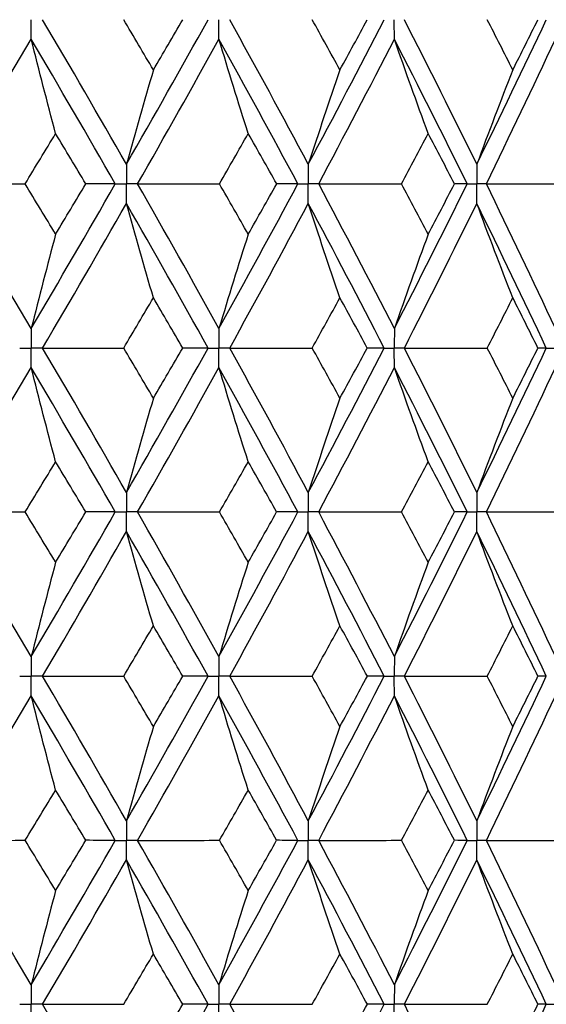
# Paper-space layout '_Right' of a CAD drawing. Header units: millimetres. Extents: x -25 to 310, y -1 to 320.
# Tile 18 of 51: x 8.63 to 13.53, y 21.73 to 30.88. Entities that reach past the tile are written whole.
import ezdxf

# ---------------------------------------------------------------- set-up
doc = ezdxf.new("R2010")
doc.units = ezdxf.units.MM

psp = doc.layouts.new('_Right')

# ---------------------------------------------------------------- linework, layer by layer
at = {"color": 7, "linetype": 'Continuous', "lineweight": 25}
for points, knots in [([(8.7394, 30.6944), (8.7394, 30.7433), (8.7393, 30.7922), (8.7393, 30.8411), (8.7393, 30.8526), (8.7393, 30.8642), (8.7393, 30.8757)], [0, 0, 0, 0, 0.0001466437, 0.0001466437, 0.0001466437, 0.000181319, 0.000181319, 0.000181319, 0.000181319]), ([(10.4844, 30.6944), (10.4843, 30.7433), (10.4843, 30.7922), (10.4843, 30.8411), (10.4843, 30.8526), (10.4843, 30.8642), (10.4843, 30.8757)], [0, 0, 0, 0, 0.0001466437, 0.0001466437, 0.0001466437, 0.000181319, 0.000181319, 0.000181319, 0.000181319]), ([(12.1145, 30.6944), (12.1145, 30.7433), (12.1144, 30.7922), (12.1144, 30.8411), (12.1144, 30.8526), (12.1144, 30.8642), (12.1144, 30.8757)], [0, 0, 0, 0, 0.0001466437, 0.0001466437, 0.0001466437, 0.000181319, 0.000181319, 0.000181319, 0.000181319]), ([(9.6251, 29.5315), (9.625, 29.4825), (9.625, 29.4336), (9.625, 29.3847), (9.625, 29.3731), (9.625, 29.3616), (9.625, 29.35)], [0, 0, 0, 0, 0.0001467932, 0.0001467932, 0.0001467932, 0.0001814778, 0.0001814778, 0.0001814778, 0.0001814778]), ([(11.315, 29.5315), (11.3149, 29.4825), (11.3149, 29.4336), (11.3149, 29.3847), (11.3149, 29.3731), (11.3149, 29.3616), (11.3149, 29.35)], [0, 0, 0, 0, 0.0001467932, 0.0001467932, 0.0001467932, 0.0001814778, 0.0001814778, 0.0001814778, 0.0001814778]), ([(12.8809, 29.5315), (12.8808, 29.4825), (12.8808, 29.4336), (12.8808, 29.3847), (12.8808, 29.3731), (12.8808, 29.3616), (12.8808, 29.35)], [0, 0, 0, 0, 0.0001467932, 0.0001467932, 0.0001467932, 0.0001814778, 0.0001814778, 0.0001814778, 0.0001814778]), ([(9.5211, 29.35), (9.5458, 29.35), (9.5704, 29.35), (9.595, 29.35), (9.605, 29.35), (9.615, 29.35), (9.625, 29.35)], [0, 0, 0, 0, 0.0000851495, 0.0000851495, 0.0000851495, 0.0001198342, 0.0001198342, 0.0001198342, 0.0001198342]), ([(9.6251, 29.1685), (9.625, 29.2175), (9.625, 29.2664), (9.625, 29.3153), (9.625, 29.3269), (9.625, 29.3384), (9.625, 29.35)], [0, 0, 0, 0, 0.0001467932, 0.0001467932, 0.0001467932, 0.0001814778, 0.0001814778, 0.0001814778, 0.0001814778]), ([(9.7287, 29.35), (9.7041, 29.35), (9.6796, 29.35), (9.655, 29.35), (9.645, 29.35), (9.635, 29.35), (9.625, 29.35)], [0, 0, 0, 0, 0.0000851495, 0.0000851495, 0.0000851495, 0.0001198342, 0.0001198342, 0.0001198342, 0.0001198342]), ([(11.2178, 29.35), (11.2408, 29.35), (11.2638, 29.35), (11.2868, 29.35), (11.2962, 29.35), (11.3055, 29.35), (11.3149, 29.35)], [0, 0, 0, 0, 0.0000851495, 0.0000851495, 0.0000851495, 0.0001198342, 0.0001198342, 0.0001198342, 0.0001198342]), ([(11.315, 29.1685), (11.3149, 29.2175), (11.3149, 29.2664), (11.3149, 29.3153), (11.3149, 29.3269), (11.3149, 29.3384), (11.3149, 29.35)], [0, 0, 0, 0, 0.0001467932, 0.0001467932, 0.0001467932, 0.0001814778, 0.0001814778, 0.0001814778, 0.0001814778]), ([(11.4117, 29.35), (11.3888, 29.35), (11.3659, 29.35), (11.3429, 29.35), (11.3336, 29.35), (11.3242, 29.35), (11.3149, 29.35)], [0, 0, 0, 0, 0.0000851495, 0.0000851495, 0.0000851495, 0.0001198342, 0.0001198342, 0.0001198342, 0.0001198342]), ([(12.7916, 29.35), (12.8127, 29.35), (12.8339, 29.35), (12.855, 29.35), (12.8636, 29.35), (12.8722, 29.35), (12.8808, 29.35)], [0, 0, 0, 0, 0.0000851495, 0.0000851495, 0.0000851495, 0.0001198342, 0.0001198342, 0.0001198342, 0.0001198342]), ([(12.8809, 29.1685), (12.8808, 29.2175), (12.8808, 29.2664), (12.8808, 29.3153), (12.8808, 29.3269), (12.8808, 29.3384), (12.8808, 29.35)], [0, 0, 0, 0, 0.0001467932, 0.0001467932, 0.0001467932, 0.0001814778, 0.0001814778, 0.0001814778, 0.0001814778]), ([(12.9697, 29.35), (12.9487, 29.35), (12.9276, 29.35), (12.9065, 29.35), (12.8979, 29.35), (12.8894, 29.35), (12.8808, 29.35)], [0, 0, 0, 0, 0.0000851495, 0.0000851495, 0.0000851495, 0.0001198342, 0.0001198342, 0.0001198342, 0.0001198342]), ([(8.7394, 28.0056), (8.7394, 27.9567), (8.7393, 27.9078), (8.7393, 27.8589), (8.7393, 27.8474), (8.7393, 27.8358), (8.7393, 27.8243)], [0, 0, 0, 0, 0.0001466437, 0.0001466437, 0.0001466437, 0.000181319, 0.000181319, 0.000181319, 0.000181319]), ([(10.4844, 28.0056), (10.4843, 27.9567), (10.4843, 27.9078), (10.4843, 27.8589), (10.4843, 27.8474), (10.4843, 27.8358), (10.4843, 27.8243)], [0, 0, 0, 0, 0.0001466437, 0.0001466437, 0.0001466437, 0.000181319, 0.000181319, 0.000181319, 0.000181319]), ([(12.1145, 28.0056), (12.1145, 27.9567), (12.1144, 27.9078), (12.1144, 27.8589), (12.1144, 27.8474), (12.1144, 27.8358), (12.1144, 27.8243)], [0, 0, 0, 0, 0.0001466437, 0.0001466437, 0.0001466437, 0.000181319, 0.000181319, 0.000181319, 0.000181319]), ([(8.6324, 27.8243), (8.6578, 27.8243), (8.6831, 27.8243), (8.7084, 27.8243), (8.7187, 27.8243), (8.729, 27.8243), (8.7393, 27.8243)], [0, 0, 0, 0, 0.0000852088, 0.0000852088, 0.0000852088, 0.0001198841, 0.0001198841, 0.0001198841, 0.0001198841]), ([(8.7394, 27.643), (8.7394, 27.6919), (8.7393, 27.7407), (8.7393, 27.7896), (8.7393, 27.8012), (8.7393, 27.8127), (8.7393, 27.8243)], [0, 0, 0, 0, 0.000146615, 0.000146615, 0.000146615, 0.0001812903, 0.0001812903, 0.0001812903, 0.0001812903]), ([(8.846, 27.8243), (8.8208, 27.8243), (8.7955, 27.8243), (8.7702, 27.8243), (8.7599, 27.8243), (8.7496, 27.8243), (8.7393, 27.8243)], [0, 0, 0, 0, 0.0000852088, 0.0000852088, 0.0000852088, 0.0001198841, 0.0001198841, 0.0001198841, 0.0001198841]), ([(10.3837, 27.8243), (10.4075, 27.8243), (10.4314, 27.8243), (10.4552, 27.8243), (10.4649, 27.8243), (10.4746, 27.8243), (10.4843, 27.8243)], [0, 0, 0, 0, 0.0000852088, 0.0000852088, 0.0000852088, 0.0001198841, 0.0001198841, 0.0001198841, 0.0001198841]), ([(10.4844, 27.643), (10.4843, 27.6919), (10.4843, 27.7407), (10.4843, 27.7896), (10.4843, 27.8012), (10.4843, 27.8127), (10.4843, 27.8243)], [0, 0, 0, 0, 0.000146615, 0.000146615, 0.000146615, 0.0001812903, 0.0001812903, 0.0001812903, 0.0001812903]), ([(10.5847, 27.8243), (10.561, 27.8243), (10.5372, 27.8243), (10.5134, 27.8243), (10.5037, 27.8243), (10.494, 27.8243), (10.4843, 27.8243)], [0, 0, 0, 0, 0.0000852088, 0.0000852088, 0.0000852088, 0.0001198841, 0.0001198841, 0.0001198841, 0.0001198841]), ([(12.0211, 27.8243), (12.0433, 27.8243), (12.0654, 27.8243), (12.0875, 27.8243), (12.0964, 27.8243), (12.1054, 27.8243), (12.1144, 27.8243)], [0, 0, 0, 0, 0.0000852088, 0.0000852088, 0.0000852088, 0.0001198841, 0.0001198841, 0.0001198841, 0.0001198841]), ([(12.1145, 27.643), (12.1145, 27.6919), (12.1144, 27.7407), (12.1144, 27.7896), (12.1144, 27.8012), (12.1144, 27.8127), (12.1144, 27.8243)], [0, 0, 0, 0, 0.000146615, 0.000146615, 0.000146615, 0.0001812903, 0.0001812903, 0.0001812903, 0.0001812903]), ([(12.2075, 27.8243), (12.1854, 27.8243), (12.1634, 27.8243), (12.1414, 27.8243), (12.1324, 27.8243), (12.1234, 27.8243), (12.1144, 27.8243)], [0, 0, 0, 0, 0.0000852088, 0.0000852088, 0.0000852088, 0.0001198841, 0.0001198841, 0.0001198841, 0.0001198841]), ([(13.5269, 27.8243), (13.547, 27.8243), (13.5672, 27.8243), (13.5873, 27.8243), (13.5955, 27.8243), (13.6036, 27.8243), (13.6118, 27.8243)], [0, 0, 0, 0, 0.0000852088, 0.0000852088, 0.0000852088, 0.0001198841, 0.0001198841, 0.0001198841, 0.0001198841]), ([(9.6251, 26.4821), (9.625, 26.4332), (9.625, 26.3843), (9.625, 26.3355), (9.625, 26.3239), (9.625, 26.3123), (9.625, 26.3008)], [0, 0, 0, 0, 0.0001466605, 0.0001466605, 0.0001466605, 0.0001813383, 0.0001813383, 0.0001813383, 0.0001813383]), ([(11.315, 26.4821), (11.3149, 26.4332), (11.3149, 26.3843), (11.3149, 26.3355), (11.3149, 26.3239), (11.3149, 26.3123), (11.3149, 26.3008)], [0, 0, 0, 0, 0.0001466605, 0.0001466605, 0.0001466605, 0.0001813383, 0.0001813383, 0.0001813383, 0.0001813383]), ([(12.8809, 26.4821), (12.8808, 26.4332), (12.8808, 26.3843), (12.8808, 26.3355), (12.8808, 26.3239), (12.8808, 26.3123), (12.8808, 26.3008)], [0, 0, 0, 0, 0.0001466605, 0.0001466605, 0.0001466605, 0.0001813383, 0.0001813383, 0.0001813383, 0.0001813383]), ([(9.5211, 26.3008), (9.5457, 26.3008), (9.5704, 26.3008), (9.595, 26.3008), (9.605, 26.3008), (9.615, 26.3008), (9.625, 26.3008)], [0, 0, 0, 0, 0.0000851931, 0.0000851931, 0.0000851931, 0.0001198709, 0.0001198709, 0.0001198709, 0.0001198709]), ([(9.6251, 26.1194), (9.625, 26.1683), (9.625, 26.2172), (9.625, 26.2661), (9.625, 26.2777), (9.625, 26.2892), (9.625, 26.3008)], [0, 0, 0, 0, 0.0001466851, 0.0001466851, 0.0001466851, 0.0001813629, 0.0001813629, 0.0001813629, 0.0001813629]), ([(9.7287, 26.3008), (9.7042, 26.3008), (9.6796, 26.3008), (9.655, 26.3008), (9.645, 26.3008), (9.635, 26.3008), (9.625, 26.3008)], [0, 0, 0, 0, 0.0000851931, 0.0000851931, 0.0000851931, 0.0001198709, 0.0001198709, 0.0001198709, 0.0001198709]), ([(11.2178, 26.3008), (11.2408, 26.3008), (11.2638, 26.3008), (11.2868, 26.3008), (11.2962, 26.3008), (11.3055, 26.3008), (11.3149, 26.3008)], [0, 0, 0, 0, 0.0000851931, 0.0000851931, 0.0000851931, 0.0001198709, 0.0001198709, 0.0001198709, 0.0001198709]), ([(11.315, 26.1194), (11.3149, 26.1683), (11.3149, 26.2172), (11.3149, 26.2661), (11.3149, 26.2777), (11.3149, 26.2892), (11.3149, 26.3008)], [0, 0, 0, 0, 0.0001466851, 0.0001466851, 0.0001466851, 0.0001813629, 0.0001813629, 0.0001813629, 0.0001813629]), ([(11.4117, 26.3008), (11.3888, 26.3008), (11.3659, 26.3008), (11.3429, 26.3008), (11.3336, 26.3008), (11.3242, 26.3008), (11.3149, 26.3008)], [0, 0, 0, 0, 0.0000851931, 0.0000851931, 0.0000851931, 0.0001198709, 0.0001198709, 0.0001198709, 0.0001198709]), ([(12.7916, 26.3008), (12.8127, 26.3008), (12.8339, 26.3008), (12.855, 26.3008), (12.8636, 26.3008), (12.8722, 26.3008), (12.8808, 26.3008)], [0, 0, 0, 0, 0.0000851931, 0.0000851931, 0.0000851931, 0.0001198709, 0.0001198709, 0.0001198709, 0.0001198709]), ([(12.8809, 26.1194), (12.8808, 26.1683), (12.8808, 26.2172), (12.8808, 26.2661), (12.8808, 26.2777), (12.8808, 26.2892), (12.8808, 26.3008)], [0, 0, 0, 0, 0.0001466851, 0.0001466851, 0.0001466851, 0.0001813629, 0.0001813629, 0.0001813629, 0.0001813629]), ([(12.9697, 26.3008), (12.9487, 26.3008), (12.9276, 26.3008), (12.9065, 26.3008), (12.8979, 26.3008), (12.8894, 26.3008), (12.8808, 26.3008)], [0, 0, 0, 0, 0.0000851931, 0.0000851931, 0.0000851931, 0.0001198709, 0.0001198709, 0.0001198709, 0.0001198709]), ([(8.7394, 24.9563), (8.7394, 24.9073), (8.7393, 24.8584), (8.7393, 24.8095), (8.7393, 24.7979), (8.7393, 24.7864), (8.7393, 24.7748)], [0, 0, 0, 0, 0.0001467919, 0.0001467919, 0.0001467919, 0.0001814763, 0.0001814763, 0.0001814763, 0.0001814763]), ([(10.4844, 24.9563), (10.4843, 24.9073), (10.4843, 24.8584), (10.4843, 24.8095), (10.4843, 24.7979), (10.4843, 24.7864), (10.4843, 24.7748)], [0, 0, 0, 0, 0.0001467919, 0.0001467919, 0.0001467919, 0.0001814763, 0.0001814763, 0.0001814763, 0.0001814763]), ([(12.1145, 24.9563), (12.1145, 24.9073), (12.1144, 24.8584), (12.1144, 24.8095), (12.1144, 24.7979), (12.1144, 24.7864), (12.1144, 24.7748)], [0, 0, 0, 0, 0.0001467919, 0.0001467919, 0.0001467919, 0.0001814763, 0.0001814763, 0.0001814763, 0.0001814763]), ([(8.6325, 24.7748), (8.6578, 24.7748), (8.6831, 24.7748), (8.7084, 24.7748), (8.7187, 24.7748), (8.729, 24.7748), (8.7393, 24.7748)], [0, 0, 0, 0, 0.0000851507, 0.0000851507, 0.0000851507, 0.0001198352, 0.0001198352, 0.0001198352, 0.0001198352]), ([(8.7394, 24.5933), (8.7394, 24.6423), (8.7393, 24.6912), (8.7393, 24.7401), (8.7393, 24.7517), (8.7393, 24.7632), (8.7393, 24.7748)], [0, 0, 0, 0, 0.0001467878, 0.0001467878, 0.0001467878, 0.0001814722, 0.0001814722, 0.0001814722, 0.0001814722]), ([(8.846, 24.7748), (8.8208, 24.7748), (8.7955, 24.7748), (8.7702, 24.7748), (8.7599, 24.7748), (8.7496, 24.7748), (8.7393, 24.7748)], [0, 0, 0, 0, 0.0000851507, 0.0000851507, 0.0000851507, 0.0001198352, 0.0001198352, 0.0001198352, 0.0001198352]), ([(10.3837, 24.7748), (10.4075, 24.7748), (10.4314, 24.7748), (10.4552, 24.7748), (10.4649, 24.7748), (10.4746, 24.7748), (10.4843, 24.7748)], [0, 0, 0, 0, 0.0000851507, 0.0000851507, 0.0000851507, 0.0001198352, 0.0001198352, 0.0001198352, 0.0001198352]), ([(10.4844, 24.5933), (10.4843, 24.6423), (10.4843, 24.6912), (10.4843, 24.7401), (10.4843, 24.7517), (10.4843, 24.7632), (10.4843, 24.7748)], [0, 0, 0, 0, 0.0001467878, 0.0001467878, 0.0001467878, 0.0001814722, 0.0001814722, 0.0001814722, 0.0001814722]), ([(10.5847, 24.7748), (10.5609, 24.7748), (10.5372, 24.7748), (10.5134, 24.7748), (10.5037, 24.7748), (10.494, 24.7748), (10.4843, 24.7748)], [0, 0, 0, 0, 0.0000851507, 0.0000851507, 0.0000851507, 0.0001198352, 0.0001198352, 0.0001198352, 0.0001198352]), ([(12.0212, 24.7748), (12.0433, 24.7748), (12.0654, 24.7748), (12.0875, 24.7748), (12.0964, 24.7748), (12.1054, 24.7748), (12.1144, 24.7748)], [0, 0, 0, 0, 0.0000851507, 0.0000851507, 0.0000851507, 0.0001198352, 0.0001198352, 0.0001198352, 0.0001198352]), ([(12.1145, 24.5933), (12.1145, 24.6423), (12.1144, 24.6912), (12.1144, 24.7401), (12.1144, 24.7517), (12.1144, 24.7632), (12.1144, 24.7748)], [0, 0, 0, 0, 0.0001467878, 0.0001467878, 0.0001467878, 0.0001814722, 0.0001814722, 0.0001814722, 0.0001814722]), ([(12.2074, 24.7748), (12.1854, 24.7748), (12.1634, 24.7748), (12.1414, 24.7748), (12.1324, 24.7748), (12.1234, 24.7748), (12.1144, 24.7748)], [0, 0, 0, 0, 0.0000851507, 0.0000851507, 0.0000851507, 0.0001198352, 0.0001198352, 0.0001198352, 0.0001198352]), ([(9.6251, 23.4307), (9.625, 23.3818), (9.625, 23.333), (9.625, 23.2841), (9.625, 23.2725), (9.625, 23.261), (9.625, 23.2494)], [0, 0, 0, 0, 0.0001465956, 0.0001465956, 0.0001465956, 0.0001812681, 0.0001812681, 0.0001812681, 0.0001812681]), ([(11.315, 23.4307), (11.3149, 23.3818), (11.3149, 23.333), (11.3149, 23.2841), (11.3149, 23.2725), (11.3149, 23.261), (11.3149, 23.2494)], [0, 0, 0, 0, 0.0001465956, 0.0001465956, 0.0001465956, 0.0001812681, 0.0001812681, 0.0001812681, 0.0001812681]), ([(12.8809, 23.4307), (12.8808, 23.3818), (12.8808, 23.333), (12.8808, 23.2841), (12.8808, 23.2725), (12.8808, 23.261), (12.8808, 23.2494)], [0, 0, 0, 0, 0.0001465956, 0.0001465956, 0.0001465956, 0.0001812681, 0.0001812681, 0.0001812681, 0.0001812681]), ([(9.5211, 23.2494), (9.5457, 23.2494), (9.5703, 23.2494), (9.595, 23.2494), (9.605, 23.2494), (9.615, 23.2494), (9.625, 23.2494)], [0, 0, 0, 0, 0.000085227, 0.000085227, 0.000085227, 0.0001198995, 0.0001198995, 0.0001198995, 0.0001198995]), ([(9.6251, 23.0682), (9.625, 23.117), (9.625, 23.1659), (9.625, 23.2147), (9.625, 23.2263), (9.625, 23.2379), (9.625, 23.2494)], [0, 0, 0, 0, 0.0001465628, 0.0001465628, 0.0001465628, 0.0001812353, 0.0001812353, 0.0001812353, 0.0001812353]), ([(9.7287, 23.2494), (9.7042, 23.2494), (9.6796, 23.2494), (9.655, 23.2494), (9.645, 23.2494), (9.635, 23.2494), (9.625, 23.2494)], [0, 0, 0, 0, 0.000085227, 0.000085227, 0.000085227, 0.0001198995, 0.0001198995, 0.0001198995, 0.0001198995]), ([(11.2178, 23.2494), (11.2408, 23.2494), (11.2638, 23.2494), (11.2868, 23.2494), (11.2962, 23.2494), (11.3055, 23.2494), (11.3149, 23.2494)], [0, 0, 0, 0, 0.000085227, 0.000085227, 0.000085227, 0.0001198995, 0.0001198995, 0.0001198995, 0.0001198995]), ([(11.315, 23.0682), (11.3149, 23.117), (11.3149, 23.1659), (11.3149, 23.2147), (11.3149, 23.2263), (11.3149, 23.2379), (11.3149, 23.2494)], [0, 0, 0, 0, 0.0001465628, 0.0001465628, 0.0001465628, 0.0001812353, 0.0001812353, 0.0001812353, 0.0001812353]), ([(11.4118, 23.2494), (11.3888, 23.2494), (11.3659, 23.2494), (11.3429, 23.2494), (11.3336, 23.2494), (11.3242, 23.2494), (11.3149, 23.2494)], [0, 0, 0, 0, 0.000085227, 0.000085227, 0.000085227, 0.0001198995, 0.0001198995, 0.0001198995, 0.0001198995]), ([(12.7915, 23.2494), (12.8127, 23.2494), (12.8339, 23.2494), (12.855, 23.2494), (12.8636, 23.2494), (12.8722, 23.2494), (12.8808, 23.2494)], [0, 0, 0, 0, 0.000085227, 0.000085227, 0.000085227, 0.0001198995, 0.0001198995, 0.0001198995, 0.0001198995]), ([(12.8809, 23.0682), (12.8808, 23.117), (12.8808, 23.1659), (12.8808, 23.2147), (12.8808, 23.2263), (12.8808, 23.2379), (12.8808, 23.2494)], [0, 0, 0, 0, 0.0001465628, 0.0001465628, 0.0001465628, 0.0001812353, 0.0001812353, 0.0001812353, 0.0001812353]), ([(12.9697, 23.2494), (12.9487, 23.2494), (12.9276, 23.2494), (12.9065, 23.2494), (12.8979, 23.2494), (12.8894, 23.2494), (12.8808, 23.2494)], [0, 0, 0, 0, 0.000085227, 0.000085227, 0.000085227, 0.0001198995, 0.0001198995, 0.0001198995, 0.0001198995]), ([(8.7394, 21.9071), (8.7394, 21.8582), (8.7393, 21.8093), (8.7393, 21.7604), (8.7393, 21.7489), (8.7393, 21.7373), (8.7393, 21.7258)], [0, 0, 0, 0, 0.0001466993, 0.0001466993, 0.0001466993, 0.0001813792, 0.0001813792, 0.0001813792, 0.0001813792]), ([(10.4844, 21.9071), (10.4843, 21.8582), (10.4843, 21.8093), (10.4843, 21.7604), (10.4843, 21.7489), (10.4843, 21.7373), (10.4843, 21.7258)], [0, 0, 0, 0, 0.0001466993, 0.0001466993, 0.0001466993, 0.0001813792, 0.0001813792, 0.0001813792, 0.0001813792]), ([(12.1145, 21.9071), (12.1145, 21.8582), (12.1144, 21.8093), (12.1144, 21.7604), (12.1144, 21.7489), (12.1144, 21.7373), (12.1144, 21.7258)], [0, 0, 0, 0, 0.0001466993, 0.0001466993, 0.0001466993, 0.0001813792, 0.0001813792, 0.0001813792, 0.0001813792]), ([(8.6324, 21.7258), (8.6578, 21.7258), (8.6831, 21.7258), (8.7084, 21.7258), (8.7187, 21.7258), (8.729, 21.7258), (8.7393, 21.7258)], [0, 0, 0, 0, 0.0000851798, 0.0000851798, 0.0000851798, 0.0001198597, 0.0001198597, 0.0001198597, 0.0001198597]), ([(8.7394, 21.5444), (8.7394, 21.5933), (8.7393, 21.6422), (8.7393, 21.6911), (8.7393, 21.7026), (8.7393, 21.7142), (8.7393, 21.7258)], [0, 0, 0, 0, 0.0001467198, 0.0001467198, 0.0001467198, 0.0001813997, 0.0001813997, 0.0001813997, 0.0001813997]), ([(8.846, 21.7258), (8.8208, 21.7258), (8.7955, 21.7258), (8.7702, 21.7258), (8.7599, 21.7258), (8.7496, 21.7258), (8.7393, 21.7258)], [0, 0, 0, 0, 0.0000851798, 0.0000851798, 0.0000851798, 0.0001198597, 0.0001198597, 0.0001198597, 0.0001198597]), ([(10.3837, 21.7258), (10.4075, 21.7258), (10.4314, 21.7258), (10.4552, 21.7258), (10.4649, 21.7258), (10.4746, 21.7258), (10.4843, 21.7258)], [0, 0, 0, 0, 0.0000851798, 0.0000851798, 0.0000851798, 0.0001198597, 0.0001198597, 0.0001198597, 0.0001198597]), ([(10.4844, 21.5444), (10.4843, 21.5933), (10.4843, 21.6422), (10.4843, 21.6911), (10.4843, 21.7026), (10.4843, 21.7142), (10.4843, 21.7258)], [0, 0, 0, 0, 0.0001467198, 0.0001467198, 0.0001467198, 0.0001813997, 0.0001813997, 0.0001813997, 0.0001813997]), ([(10.5847, 21.7258), (10.561, 21.7258), (10.5372, 21.7258), (10.5134, 21.7258), (10.5037, 21.7258), (10.494, 21.7258), (10.4843, 21.7258)], [0, 0, 0, 0, 0.0000851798, 0.0000851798, 0.0000851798, 0.0001198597, 0.0001198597, 0.0001198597, 0.0001198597]), ([(12.0211, 21.7258), (12.0433, 21.7258), (12.0654, 21.7258), (12.0875, 21.7258), (12.0964, 21.7258), (12.1054, 21.7258), (12.1144, 21.7258)], [0, 0, 0, 0, 0.0000851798, 0.0000851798, 0.0000851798, 0.0001198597, 0.0001198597, 0.0001198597, 0.0001198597]), ([(12.1145, 21.5444), (12.1145, 21.5933), (12.1144, 21.6422), (12.1144, 21.6911), (12.1144, 21.7026), (12.1144, 21.7142), (12.1144, 21.7258)], [0, 0, 0, 0, 0.0001467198, 0.0001467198, 0.0001467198, 0.0001813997, 0.0001813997, 0.0001813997, 0.0001813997]), ([(12.2074, 21.7258), (12.1854, 21.7258), (12.1634, 21.7258), (12.1414, 21.7258), (12.1324, 21.7258), (12.1234, 21.7258), (12.1144, 21.7258)], [0, 0, 0, 0, 0.0000851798, 0.0000851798, 0.0000851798, 0.0001198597, 0.0001198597, 0.0001198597, 0.0001198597]), ([(13.5269, 21.7258), (13.5471, 21.7258), (13.5672, 21.7258), (13.5873, 21.7258), (13.5955, 21.7258), (13.6036, 21.7258), (13.6118, 21.7258)], [0, 0, 0, 0, 0.0000851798, 0.0000851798, 0.0000851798, 0.0001198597, 0.0001198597, 0.0001198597, 0.0001198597])]:
    psp.add_open_spline(points, degree=3, knots=knots, dxfattribs=at)
for points in [[(9.6251, 29.5315), (9.3687, 29.9799), (9.1089, 30.4282), (8.846, 30.8757)], [(9.875, 30.4086), (9.7836, 30.5643), (9.6918, 30.72), (9.5996, 30.8756)], [(9.6251, 29.5315), (9.8815, 29.9799), (10.1345, 30.4282), (10.3837, 30.8757)], [(9.875, 30.4086), (9.9664, 30.5643), (10.0574, 30.72), (10.1479, 30.8756)], [(11.315, 29.5315), (11.0754, 29.9799), (10.8319, 30.4282), (10.5847, 30.8757)], [(11.315, 29.5315), (11.5545, 29.9799), (11.79, 30.4282), (12.0211, 30.8757)], [(11.6088, 30.4086), (11.5234, 30.5643), (11.4375, 30.72), (11.3512, 30.8756)], [(11.6088, 30.4086), (11.6941, 30.5643), (11.779, 30.72), (11.8634, 30.8756)], [(12.8809, 29.5315), (12.6609, 29.9799), (12.4363, 30.4282), (12.2075, 30.8757)], [(12.8809, 29.5315), (13.1009, 29.9799), (13.3164, 30.4282), (13.5269, 30.8757)], [(13.2153, 30.4086), (13.1369, 30.5643), (13.0579, 30.72), (12.9784, 30.8756)], [(13.2153, 30.4086), (13.2938, 30.5643), (13.3716, 30.72), (13.4489, 30.8756)], [(7.9391, 29.35), (8.2088, 29.7984), (8.4757, 30.2468), (8.7394, 30.6944)], [(8.9663, 29.8176), (8.8892, 30.108), (8.8136, 30.4003), (8.7394, 30.6944)], [(9.5211, 29.35), (9.2638, 29.7984), (9.0031, 30.2468), (8.7394, 30.6944)], [(9.7287, 29.35), (9.9842, 29.7984), (10.2362, 30.2468), (10.4844, 30.6944)], [(10.7566, 29.8176), (10.6641, 30.108), (10.5734, 30.4003), (10.4844, 30.6944)], [(11.2178, 29.35), (10.9772, 29.7984), (10.7326, 30.2468), (10.4844, 30.6944)], [(11.4117, 29.35), (11.6502, 29.7984), (11.8846, 30.2468), (12.1145, 30.6944)], [(12.4291, 29.8176), (12.3222, 30.108), (12.2173, 30.4003), (12.1145, 30.6944)], [(12.7916, 29.35), (12.5703, 29.7984), (12.3445, 30.2468), (12.1145, 30.6944)], [(12.9697, 29.35), (13.1885, 29.7984), (13.4027, 30.2468), (13.6119, 30.6944)], [(9.875, 30.4086), (9.79, 30.1181), (9.7067, 29.8257), (9.6251, 29.5315)], [(11.6088, 30.4086), (11.5089, 30.1181), (11.411, 29.8257), (11.315, 29.5315)], [(13.2153, 30.4086), (13.1016, 30.1181), (12.9902, 29.8257), (12.8809, 29.5315)], [(8.6828, 29.35), (8.7777, 29.5059), (8.8722, 29.6618), (8.9663, 29.8176)], [(9.2475, 29.35), (9.1541, 29.5059), (9.0604, 29.6618), (8.9663, 29.8176)], [(10.4895, 29.35), (10.579, 29.5059), (10.668, 29.6618), (10.7566, 29.8176)], [(11.021, 29.35), (10.9333, 29.5059), (10.8452, 29.6618), (10.7566, 29.8176)], [(12.1812, 29.35), (12.2644, 29.5059), (12.347, 29.6618), (12.4291, 29.8176)], [(12.6737, 29.35), (12.5927, 29.5059), (12.5112, 29.6618), (12.4291, 29.8176)], [(8.7394, 28.0056), (8.4757, 28.4532), (8.2088, 28.9016), (7.9391, 29.35)], [(7.9391, 29.35), (8.1864, 29.35), (8.4343, 29.35), (8.6828, 29.35)], [(8.9663, 28.8824), (8.8722, 29.0382), (8.7777, 29.1941), (8.6828, 29.35)], [(8.7394, 28.0056), (9.0031, 28.4532), (9.2638, 28.9016), (9.5211, 29.35)], [(8.9663, 28.8824), (9.0604, 29.0382), (9.1541, 29.1941), (9.2475, 29.35)], [(9.5211, 29.35), (9.432, 29.35), (9.3407, 29.35), (9.2475, 29.35)], [(10.4844, 28.0056), (10.2362, 28.4532), (9.9842, 28.9016), (9.7287, 29.35)], [(9.7287, 29.35), (9.9819, 29.35), (10.2355, 29.35), (10.4895, 29.35)], [(10.4844, 28.0056), (10.7326, 28.4532), (10.9772, 28.9016), (11.2178, 29.35)], [(10.7566, 28.8824), (10.668, 29.0382), (10.579, 29.1941), (10.4895, 29.35)], [(10.7566, 28.8824), (10.8452, 29.0382), (10.9333, 29.1941), (11.021, 29.35)], [(11.2178, 29.35), (11.1543, 29.35), (11.0887, 29.35), (11.021, 29.35)], [(12.1145, 28.0056), (11.8846, 28.4532), (11.6502, 28.9016), (11.4117, 29.35)], [(11.4117, 29.35), (11.6681, 29.35), (11.9246, 29.35), (12.1812, 29.35)], [(12.1145, 28.0056), (12.3445, 28.4532), (12.5703, 28.9016), (12.7916, 29.35)], [(12.4291, 28.8824), (12.347, 29.0382), (12.2644, 29.1941), (12.1812, 29.35)], [(12.4291, 28.8824), (12.5112, 29.0382), (12.5927, 29.1941), (12.6737, 29.35)], [(12.7916, 29.35), (12.7545, 29.35), (12.7152, 29.35), (12.6737, 29.35)], [(13.6119, 28.0056), (13.4027, 28.4532), (13.1885, 28.9016), (12.9697, 29.35)], [(12.9697, 29.35), (13.2264, 29.35), (13.483, 29.35), (13.7395, 29.35)], [(8.846, 27.8243), (9.1089, 28.2718), (9.3687, 28.7201), (9.6251, 29.1685)], [(9.875, 28.2914), (9.79, 28.5819), (9.7067, 28.8743), (9.6251, 29.1685)], [(10.3837, 27.8243), (10.1345, 28.2718), (9.8815, 28.7201), (9.6251, 29.1685)], [(10.5847, 27.8243), (10.8319, 28.2718), (11.0754, 28.7201), (11.315, 29.1685)], [(11.6088, 28.2914), (11.5089, 28.5819), (11.411, 28.8743), (11.315, 29.1685)], [(12.0211, 27.8243), (11.79, 28.2718), (11.5545, 28.7201), (11.315, 29.1685)], [(12.2075, 27.8243), (12.4363, 28.2718), (12.6609, 28.7201), (12.8809, 29.1685)], [(13.2153, 28.2914), (13.1016, 28.5819), (12.9902, 28.8743), (12.8809, 29.1685)], [(13.5269, 27.8243), (13.3164, 28.2718), (13.1009, 28.7201), (12.8809, 29.1685)], [(8.9663, 28.8824), (8.8892, 28.592), (8.8136, 28.2997), (8.7394, 28.0056)], [(10.7566, 28.8824), (10.6641, 28.592), (10.5734, 28.2997), (10.4844, 28.0056)], [(12.4291, 28.8824), (12.3222, 28.592), (12.2173, 28.2997), (12.1145, 28.0056)], [(9.5996, 27.8244), (9.6918, 27.98), (9.7836, 28.1357), (9.875, 28.2914)], [(10.1479, 27.8244), (10.0574, 27.98), (9.9664, 28.1357), (9.875, 28.2914)], [(11.3512, 27.8244), (11.4375, 27.98), (11.5234, 28.1357), (11.6088, 28.2914)], [(11.8634, 27.8244), (11.779, 27.98), (11.6941, 28.1357), (11.6088, 28.2914)], [(12.9784, 27.8244), (13.0579, 27.98), (13.1369, 28.1357), (13.2153, 28.2914)], [(13.4489, 27.8244), (13.3716, 27.98), (13.2938, 28.1357), (13.2153, 28.2914)], [(8.846, 27.8243), (9.0968, 27.8243), (9.348, 27.8243), (9.5996, 27.8244)], [(9.6251, 26.4821), (9.3686, 26.93), (9.109, 27.3765), (8.846, 27.8243)], [(9.875, 27.3582), (9.7836, 27.5136), (9.6918, 27.6689), (9.5996, 27.8244)], [(9.6251, 26.4821), (9.8816, 26.93), (10.1343, 27.3765), (10.3837, 27.8243)], [(9.875, 27.3582), (9.9664, 27.5136), (10.0573, 27.6689), (10.1479, 27.8244)], [(10.3837, 27.8243), (10.3071, 27.8243), (10.2286, 27.8243), (10.1479, 27.8244)], [(10.5847, 27.8243), (10.84, 27.8243), (11.0955, 27.8243), (11.3512, 27.8244)], [(11.315, 26.4821), (11.0754, 26.93), (10.8321, 27.3765), (10.5847, 27.8243)], [(11.315, 26.4821), (11.5546, 26.93), (11.7899, 27.3765), (12.0211, 27.8243)], [(11.6088, 27.3582), (11.5234, 27.5136), (11.4375, 27.6689), (11.3512, 27.8244)], [(11.6088, 27.3582), (11.6941, 27.5136), (11.779, 27.6689), (11.8634, 27.8244)], [(12.0211, 27.8243), (11.9707, 27.8243), (11.9181, 27.8243), (11.8634, 27.8244)], [(12.2075, 27.8243), (12.4644, 27.8243), (12.7214, 27.8243), (12.9784, 27.8244)], [(12.8809, 26.4821), (12.6608, 26.93), (12.4364, 27.3765), (12.2075, 27.8243)], [(12.8809, 26.4821), (13.101, 26.93), (13.3162, 27.3765), (13.5269, 27.8243)], [(13.2153, 27.3582), (13.1369, 27.5136), (13.0579, 27.6689), (12.9784, 27.8244)], [(13.2153, 27.3582), (13.2937, 27.5136), (13.3716, 27.6689), (13.4489, 27.8244)], [(13.5269, 27.8243), (13.5031, 27.8243), (13.4771, 27.8243), (13.4489, 27.8244)], [(7.9391, 26.3008), (8.2089, 26.7488), (8.4756, 27.1953), (8.7394, 27.643)], [(8.9663, 26.7671), (8.8892, 27.0572), (8.8135, 27.3491), (8.7394, 27.643)], [(9.5211, 26.3008), (9.2637, 26.7488), (9.0032, 27.1953), (8.7394, 27.643)], [(9.7287, 26.3008), (9.9843, 26.7488), (10.2361, 27.1953), (10.4844, 27.643)], [(10.7566, 26.7671), (10.6641, 27.0572), (10.5733, 27.3491), (10.4844, 27.643)], [(11.2178, 26.3008), (10.9771, 26.7488), (10.7327, 27.1953), (10.4844, 27.643)], [(11.4117, 26.3008), (11.6502, 26.7488), (11.8844, 27.1953), (12.1145, 27.643)], [(12.4291, 26.7671), (12.3221, 27.0572), (12.2173, 27.3491), (12.1145, 27.643)], [(12.7916, 26.3008), (12.5702, 26.7488), (12.3446, 27.1953), (12.1145, 27.643)], [(12.9697, 26.3008), (13.1886, 26.7488), (13.4026, 27.1953), (13.6119, 27.643)], [(9.875, 27.3582), (9.79, 27.0681), (9.7067, 26.7761), (9.6251, 26.4821)], [(11.6088, 27.3582), (11.5089, 27.0681), (11.4109, 26.7761), (11.315, 26.4821)], [(13.2153, 27.3582), (13.1016, 27.0681), (12.9901, 26.7761), (12.8809, 26.4821)], [(8.683, 26.3007), (8.7779, 26.4563), (8.8723, 26.6118), (8.9663, 26.7671)], [(9.2473, 26.3007), (9.154, 26.4563), (9.0603, 26.6118), (8.9663, 26.7671)], [(10.4897, 26.3007), (10.5791, 26.4563), (10.6681, 26.6118), (10.7566, 26.7671)], [(11.0208, 26.3007), (10.9332, 26.4563), (10.8451, 26.6118), (10.7566, 26.7671)], [(12.1814, 26.3007), (12.2645, 26.4563), (12.3471, 26.6118), (12.4291, 26.7671)], [(12.6736, 26.3007), (12.5926, 26.4563), (12.5111, 26.6118), (12.4291, 26.7671)], [(7.9391, 26.3008), (8.1865, 26.3008), (8.4345, 26.3007), (8.683, 26.3007)], [(8.7394, 24.9563), (8.4756, 25.4046), (8.2087, 25.853), (7.9391, 26.3008)], [(8.9663, 25.8335), (8.8723, 25.9892), (8.7778, 26.145), (8.683, 26.3007)], [(8.7394, 24.9563), (9.0032, 25.4046), (9.2639, 25.853), (9.5211, 26.3008)], [(8.9663, 25.8335), (9.0604, 25.9892), (9.154, 26.145), (9.2473, 26.3007)], [(9.5211, 26.3008), (9.4319, 26.3008), (9.3406, 26.3007), (9.2473, 26.3007)], [(9.7287, 26.3008), (9.982, 26.3008), (10.2357, 26.3007), (10.4897, 26.3007)], [(10.4844, 24.9563), (10.2361, 25.4046), (9.9841, 25.853), (9.7287, 26.3008)], [(10.4844, 24.9563), (10.7327, 25.4046), (10.9773, 25.853), (11.2178, 26.3008)], [(10.7566, 25.8335), (10.6681, 25.9892), (10.5791, 26.145), (10.4897, 26.3007)], [(10.7566, 25.8335), (10.8452, 25.9892), (10.9332, 26.145), (11.0208, 26.3007)], [(11.2178, 26.3008), (11.1542, 26.3008), (11.0886, 26.3007), (11.0208, 26.3007)], [(11.4117, 26.3008), (11.6682, 26.3008), (11.9247, 26.3007), (12.1814, 26.3007)], [(12.1145, 24.9563), (11.8844, 25.4046), (11.6501, 25.853), (11.4117, 26.3008)], [(12.1145, 24.9563), (12.3446, 25.4046), (12.5704, 25.853), (12.7916, 26.3008)], [(12.4291, 25.8335), (12.347, 25.9892), (12.2645, 26.145), (12.1814, 26.3007)], [(12.4291, 25.8335), (12.5111, 25.9892), (12.5926, 26.145), (12.6736, 26.3007)], [(12.7916, 26.3008), (12.7544, 26.3008), (12.715, 26.3007), (12.6736, 26.3007)], [(13.6119, 24.9563), (13.4026, 25.4046), (13.1884, 25.853), (12.9697, 26.3008)], [(12.9697, 26.3008), (13.2265, 26.3008), (13.4831, 26.3007), (13.7397, 26.3007)], [(8.846, 24.7748), (9.109, 25.2232), (9.3688, 25.6716), (9.6251, 26.1194)], [(9.875, 25.2425), (9.7901, 25.533), (9.7068, 25.8253), (9.6251, 26.1194)], [(10.3837, 24.7748), (10.1344, 25.2232), (9.8814, 25.6716), (9.6251, 26.1194)], [(10.5847, 24.7748), (10.832, 25.2232), (11.0755, 25.6716), (11.315, 26.1194)], [(11.6088, 25.2425), (11.5089, 25.533), (11.411, 25.8253), (11.315, 26.1194)], [(12.0212, 24.7748), (11.7899, 25.2232), (11.5544, 25.6716), (11.315, 26.1194)], [(12.2074, 24.7748), (12.4363, 25.2232), (12.661, 25.6716), (12.8809, 26.1194)], [(13.2153, 25.2425), (13.1017, 25.533), (12.9902, 25.8253), (12.8809, 26.1194)], [(13.5269, 24.7748), (13.3163, 25.2232), (13.1008, 25.6716), (12.8809, 26.1194)], [(8.9663, 25.8335), (8.8892, 25.5429), (8.8135, 25.2505), (8.7394, 24.9563)], [(10.7566, 25.8335), (10.6641, 25.5429), (10.5734, 25.2505), (10.4844, 24.9563)], [(12.4291, 25.8335), (12.3222, 25.5429), (12.2173, 25.2505), (12.1145, 24.9563)], [(9.5993, 24.7748), (9.6916, 24.9307), (9.7835, 25.0866), (9.875, 25.2425)], [(10.1481, 24.7748), (10.0575, 24.9307), (9.9665, 25.0866), (9.875, 25.2425)], [(11.3509, 24.7748), (11.4374, 24.9307), (11.5233, 25.0866), (11.6088, 25.2425)], [(11.8636, 24.7748), (11.7792, 24.9307), (11.6942, 25.0866), (11.6088, 25.2425)], [(12.9782, 24.7748), (13.0578, 24.9307), (13.1368, 25.0866), (13.2153, 25.2425)], [(13.4491, 24.7748), (13.3717, 24.9307), (13.2938, 25.0866), (13.2153, 25.2425)], [(9.6251, 23.4307), (9.3688, 23.8781), (9.109, 24.3264), (8.846, 24.7748)], [(8.846, 24.7748), (9.0966, 24.7748), (9.3478, 24.7748), (9.5993, 24.7748)], [(9.875, 24.3073), (9.7835, 24.4631), (9.6916, 24.6189), (9.5993, 24.7748)], [(9.6251, 23.4307), (9.8813, 23.8781), (10.1343, 24.3264), (10.3837, 24.7748)], [(9.875, 24.3073), (9.9665, 24.4631), (10.0575, 24.6189), (10.1481, 24.7748)], [(10.3837, 24.7748), (10.3073, 24.7748), (10.2287, 24.7748), (10.1481, 24.7748)], [(11.315, 23.4307), (11.0756, 23.8781), (10.832, 24.3264), (10.5847, 24.7748)], [(10.5847, 24.7748), (10.8399, 24.7748), (11.0953, 24.7748), (11.3509, 24.7748)], [(11.315, 23.4307), (11.5544, 23.8781), (11.7899, 24.3264), (12.0212, 24.7748)], [(11.6088, 24.3073), (11.5233, 24.4631), (11.4374, 24.6189), (11.3509, 24.7748)], [(11.6088, 24.3073), (11.6942, 24.4631), (11.7792, 24.6189), (11.8636, 24.7748)], [(12.0212, 24.7748), (11.9708, 24.7748), (11.9183, 24.7748), (11.8636, 24.7748)], [(12.8809, 23.4307), (12.661, 23.8781), (12.4364, 24.3264), (12.2074, 24.7748)], [(12.2074, 24.7748), (12.4643, 24.7748), (12.7212, 24.7748), (12.9782, 24.7748)], [(12.8809, 23.4307), (13.1008, 23.8781), (13.3162, 24.3264), (13.5269, 24.7748)], [(13.2153, 24.3073), (13.1368, 24.4631), (13.0578, 24.6189), (12.9782, 24.7748)], [(13.2153, 24.3073), (13.2938, 24.4631), (13.3717, 24.6189), (13.4491, 24.7748)], [(13.5269, 24.7748), (13.5032, 24.7748), (13.4772, 24.7748), (13.4491, 24.7748)], [(7.9391, 23.2494), (8.2087, 23.6967), (8.4756, 24.1449), (8.7394, 24.5933)], [(8.9663, 23.7163), (8.8892, 24.0067), (8.8135, 24.2991), (8.7394, 24.5933)], [(9.5211, 23.2494), (9.2639, 23.6967), (9.0032, 24.1449), (8.7394, 24.5933)], [(9.7287, 23.2494), (9.984, 23.6967), (10.2361, 24.1449), (10.4844, 24.5933)], [(10.7566, 23.7163), (10.6641, 24.0067), (10.5733, 24.2991), (10.4844, 24.5933)], [(11.2178, 23.2494), (10.9773, 23.6967), (10.7327, 24.1449), (10.4844, 24.5933)], [(11.4118, 23.2494), (11.65, 23.6967), (11.8844, 24.1449), (12.1145, 24.5933)], [(12.4291, 23.7163), (12.3222, 24.0067), (12.2173, 24.2991), (12.1145, 24.5933)], [(12.7915, 23.2494), (12.5704, 23.6967), (12.3446, 24.1449), (12.1145, 24.5933)], [(12.9697, 23.2494), (13.1884, 23.6967), (13.4026, 24.1449), (13.6119, 24.5933)], [(9.875, 24.3073), (9.7901, 24.0169), (9.7068, 23.7247), (9.6251, 23.4307)], [(11.6088, 24.3073), (11.5089, 24.0169), (11.411, 23.7247), (11.315, 23.4307)], [(13.2153, 24.3073), (13.1017, 24.0169), (12.9902, 23.7247), (12.8809, 23.4307)], [(8.6832, 23.2495), (8.7779, 23.405), (8.8723, 23.5606), (8.9663, 23.7163)], [(9.2471, 23.2495), (9.1539, 23.405), (9.0603, 23.5606), (8.9663, 23.7163)], [(10.4898, 23.2495), (10.5792, 23.405), (10.6681, 23.5606), (10.7566, 23.7163)], [(11.0206, 23.2495), (10.9331, 23.405), (10.8451, 23.5606), (10.7566, 23.7163)], [(12.1815, 23.2495), (12.2646, 23.405), (12.3471, 23.5606), (12.4291, 23.7163)], [(12.6734, 23.2495), (12.5925, 23.405), (12.5111, 23.5606), (12.4291, 23.7163)], [(7.9391, 23.2494), (8.1866, 23.2494), (8.4346, 23.2495), (8.6832, 23.2495)], [(8.7394, 21.9071), (8.4755, 22.3553), (8.2088, 22.802), (7.9391, 23.2494)], [(8.9663, 22.7835), (8.8723, 22.939), (8.7779, 23.0942), (8.6832, 23.2495)], [(8.7394, 21.9071), (9.0033, 22.3553), (9.2638, 22.802), (9.5211, 23.2494)], [(8.9663, 22.7835), (9.0603, 22.939), (9.1539, 23.0942), (9.2471, 23.2495)], [(9.5211, 23.2494), (9.4318, 23.2494), (9.3405, 23.2495), (9.2471, 23.2495)], [(9.7287, 23.2494), (9.9821, 23.2494), (10.2358, 23.2495), (10.4898, 23.2495)], [(10.4844, 21.9071), (10.236, 22.3553), (9.9842, 22.802), (9.7287, 23.2494)], [(10.4844, 21.9071), (10.7328, 22.3553), (10.9772, 22.802), (11.2178, 23.2494)], [(10.7566, 22.7835), (10.6681, 22.939), (10.5792, 23.0942), (10.4898, 23.2495)], [(10.7566, 22.7835), (10.8451, 22.939), (10.9331, 23.0942), (11.0206, 23.2495)], [(11.2178, 23.2494), (11.1542, 23.2494), (11.0885, 23.2495), (11.0206, 23.2495)], [(11.4118, 23.2494), (11.6682, 23.2494), (11.9248, 23.2495), (12.1815, 23.2495)], [(12.1145, 21.9071), (11.8844, 22.3553), (11.6501, 22.802), (11.4118, 23.2494)], [(12.1145, 21.9071), (12.3447, 22.3553), (12.5703, 22.802), (12.7915, 23.2494)], [(12.4291, 22.7835), (12.3471, 22.939), (12.2646, 23.0942), (12.1815, 23.2495)], [(12.4291, 22.7835), (12.5111, 22.939), (12.5925, 23.0942), (12.6734, 23.2495)], [(12.7915, 23.2494), (12.7543, 23.2494), (12.715, 23.2495), (12.6734, 23.2495)], [(12.9697, 23.2494), (13.2265, 23.2494), (13.4832, 23.2495), (13.7398, 23.2495)], [(13.6119, 21.9071), (13.4025, 22.3553), (13.1885, 22.802), (12.9697, 23.2494)], [(8.846, 21.7258), (9.1091, 22.174), (9.3688, 22.6208), (9.6251, 23.0682)], [(9.875, 22.1924), (9.7901, 22.4825), (9.7067, 22.7744), (9.6251, 23.0682)], [(10.3837, 21.7258), (10.1343, 22.174), (9.8814, 22.6208), (9.6251, 23.0682)], [(10.5847, 21.7258), (10.8321, 22.174), (11.0755, 22.6208), (11.315, 23.0682)], [(11.6088, 22.1924), (11.5089, 22.4825), (11.411, 22.7744), (11.315, 23.0682)], [(12.0211, 21.7258), (11.7898, 22.174), (11.5544, 22.6208), (11.315, 23.0682)], [(12.2074, 21.7258), (12.4365, 22.174), (12.6609, 22.6208), (12.8809, 23.0682)], [(13.2153, 22.1924), (13.1017, 22.4825), (12.9902, 22.7744), (12.8809, 23.0682)], [(13.5269, 21.7258), (13.3162, 22.174), (13.1009, 22.6208), (12.8809, 23.0682)], [(8.9663, 22.7835), (8.8892, 22.4933), (8.8135, 22.2012), (8.7394, 21.9071)], [(10.7566, 22.7835), (10.6641, 22.4933), (10.5733, 22.2012), (10.4844, 21.9071)], [(12.4291, 22.7835), (12.3221, 22.4933), (12.2173, 22.2012), (12.1145, 21.9071)], [(9.5995, 21.7257), (9.6917, 21.8814), (9.7836, 22.037), (9.875, 22.1924)], [(10.148, 21.7257), (10.0574, 21.8814), (9.9664, 22.037), (9.875, 22.1924)], [(11.351, 21.7257), (11.4375, 21.8814), (11.5234, 22.037), (11.6088, 22.1924)], [(11.8635, 21.7257), (11.7791, 21.8814), (11.6941, 22.037), (11.6088, 22.1924)], [(12.9783, 21.7257), (13.0579, 21.8814), (13.1369, 22.037), (13.2153, 22.1924)], [(13.449, 21.7257), (13.3717, 21.8814), (13.2938, 22.037), (13.2153, 22.1924)], [(8.846, 21.7258), (9.0967, 21.7258), (9.3479, 21.7257), (9.5995, 21.7257)], [(9.6251, 20.3811), (9.3687, 20.8294), (9.1089, 21.2778), (8.846, 21.7258)], [(9.6251, 20.3811), (9.8815, 20.8294), (10.1345, 21.2778), (10.3837, 21.7258)], [(9.875, 21.2583), (9.9664, 21.4141), (10.0574, 21.5699), (10.148, 21.7257)], [(10.3837, 21.7258), (10.3072, 21.7258), (10.2286, 21.7257), (10.148, 21.7257)], [(10.5847, 21.7258), (10.8399, 21.7258), (11.0954, 21.7257), (11.351, 21.7257)], [(11.315, 20.3811), (11.0755, 20.8294), (10.8319, 21.2778), (10.5847, 21.7258)], [(11.315, 20.3811), (11.5545, 20.8294), (11.79, 21.2778), (12.0211, 21.7258)], [(11.6088, 21.2583), (11.6942, 21.4141), (11.7791, 21.5699), (11.8635, 21.7257)], [(12.0211, 21.7258), (11.9707, 21.7258), (11.9182, 21.7257), (11.8635, 21.7257)], [(12.8809, 20.3811), (12.6609, 20.8294), (12.4363, 21.2778), (12.2074, 21.7258)], [(12.2074, 21.7258), (12.4644, 21.7258), (12.7213, 21.7257), (12.9783, 21.7257)], [(12.8809, 20.3811), (13.1009, 20.8294), (13.3163, 21.2778), (13.5269, 21.7258)], [(13.2153, 21.2583), (13.2938, 21.4141), (13.3717, 21.5699), (13.449, 21.7257)], [(13.5269, 21.7258), (13.5031, 21.7258), (13.4771, 21.7257), (13.449, 21.7257)]]:
    psp.add_open_spline(points, degree=3, dxfattribs=at)

doc.saveas('drawing.dxf')
